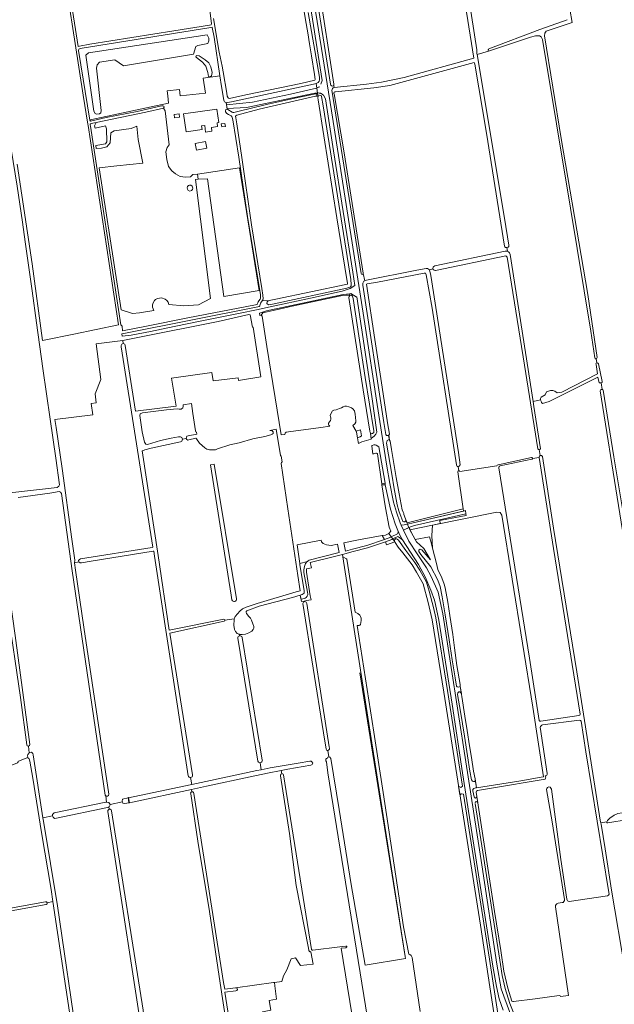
# Model space of a CAD drawing. Header units: metres. Extents: x 209813 to 223847, y 571801 to 587119.
# Tile 154 of 256: x 216379 to 216838, y 574822 to 575581. Entities that reach past the tile are written whole.
import ezdxf

# ---------------------------------------------------------------- set-up
doc = ezdxf.new("R2010")
doc.units = ezdxf.units.M
for name, color, linetype, lineweight in [('B-RO-GR-BEPLANTING_CULTUUR_BOSPLANTSOEN-GV', 8, 'Continuous', 0), ('B-RO-GR-BOUWLAND-GV', 8, 'Continuous', 0), ('B-RO-GR-GRAS-GV', 8, 'Continuous', 0), ('B-RO-GR-GROENVOORZIENING-GV', 8, 'Continuous', 0), ('B-RO-KW-KUNSTWERK_STUW-GV', 8, 'Continuous', 0), ('B-RO-OG-WEG-GV', 8, 'Continuous', 0), ('B-RO-VH-VERHARDING_HALFVERHARDING-GV', 8, 'Continuous', 0), ('B-RO-VH-VERHARDING_OPEN-GV', 8, 'Continuous', 0), ('B-RO-VH-VERHARDING_PUIN-GV', 8, 'Continuous', 0), ('B-RO-VH-VERHARDING_TEGEL-GV', 8, 'Continuous', 0)]:
    doc.layers.add(name, color=color, linetype=linetype, lineweight=lineweight)

msp = doc.modelspace()

# ---------------------------------------------------------------- linework, layer by layer
at = {"layer": 'B-RO-GR-BEPLANTING_CULTUUR_BOSPLANTSOEN-GV', "flags": 128}
msp.add_lwpolyline([(216517.737, 575552.956), (216515.951, 575553.096), (216515.438, 575552.792), (216515.228, 575552.209), (216515.668, 575551.611), (216520.324, 575547.886), (216522.704, 575544.782), (216524.463, 575540.021), (216524.774, 575537.021), (216526.223, 575536.71), (216527.257, 575537.331), (216527.775, 575540.125), (216526.636, 575544.471), (216525.084, 575547.472), (216522.394, 575549.852)], close=True, dxfattribs=at)
at = {"layer": 'B-RO-GR-BOUWLAND-GV', "flags": 128}
for points in [[(216621.703, 575528.464), (216646.526, 575531.118), (216658.131, 575532.62), (216675.606, 575536.27), (216729.447, 575551.059), (216698.945, 575741.361)], [(216638.818, 575716.636), (216592.633, 575708.864), (216598.644, 575676.085), (216609.808, 575606.362), (216621.447, 575531.053), (216621.447, 575530.094), (216621.703, 575528.464)]]:
    msp.add_lwpolyline(points, dxfattribs=at)
msp.add_lwpolyline([(216697.581, 575173.52), (216700.47, 575161.756), (216701.577, 575157.182), (216704.746, 575150.724), (216706.356, 575145.926), (216707.155, 575142.994), (216709.246, 575132.091), (216710.883, 575121.754), (216713.027, 575107.098), (216714.313, 575096.909), (216716.318, 575083.253), (216718.711, 575068.665), (216718.752, 575067.147), (216720.193, 575059.312), (216722.506, 575044.122), (216724.08, 575033.167), (216726.092, 575021.364), (216727.639, 575012.394), (216729.178, 575001.739), (216730.326, 574995.905), (216731.352, 574989.118), (216765.419, 574994.514), (216781.208, 574997.282), (216783.07, 574997.578), (216774.87, 575051.085), (216751.022, 575199.17), (216749.594, 575201.169), (216747.107, 575201.463), (216697.482, 575191.376), (216696.899, 575183.284)], close=True, dxfattribs=at)
at = {"layer": 'B-RO-GR-GRAS-GV', "flags": 128}
for points in [[(216701.927, 575741.969), (216716.521, 575655.351), (216731.602, 575557.588), (216731.697, 575554.743), (216731.843, 575553.872)], [(216377.428, 575469.425), (216388.962, 575392.717), (216397.048, 575333.662), (216398.205, 575333.809), (216421.027, 575338.387), (216455.557, 575345.552), (216432.195, 575499.086), (216431.92, 575500.315), (216428.338, 575522.535), (216422.012, 575562.228), (216416.159, 575600.664), (216416.205, 575601.578), (216416.767, 575601.859)], [(216417.913, 575601.066), (216424.352, 575560.125), (216425.398, 575560.312), (216433.556, 575561.719), (216498.276, 575572.146), (216525.519, 575576.465), (216527.018, 575576.86), (216527.075, 575577.732), (216525.841, 575587.846)], [(216528.791, 575581.597), (216533.115, 575555.576), (216535.34, 575544.999), (216536.173, 575540.554), (216538.911, 575524.123), (216539.269, 575521.861), (216540.062, 575520.392), (216540.816, 575520.035), (216542.126, 575520.154), (216554.945, 575523.091), (216596.101, 575531.544), (216606.698, 575534.045), (216607.055, 575534.6), (216606.46, 575538.529), (216604.118, 575552.857), (216602.65, 575562.064), (216601.3, 575570.676), (216599.594, 575580.638), (216597.609, 575593.06)], [(216803.237, 575588.922), (216804.985, 575578.476), (216785.101, 575571.729), (216784.069, 575570.301), (216783.791, 575568.277), (216796.663, 575489.121), (216817.104, 575369.069), (216824.421, 575320.519), (216824.224, 575319.926), (216823.682, 575319.618)], [(216740.982, 575558.243), (216780.23, 575573.04), (216801.315, 575580.694)], [(216436.505, 575510.116), (216430.4, 575553.37), (216432.47, 575555.233), (216523.739, 575569.099), (216525.041, 575566.589), (216525.218, 575564.329), (216524.441, 575562.351), (216516.636, 575560.762), (216515.078, 575560.168), (216513.414, 575554.149), (216459.328, 575545.152)], [(216822.699, 575319.676), (216822.447, 575320.126), (216819.419, 575340.888), (216803.718, 575435.618), (216782.138, 575565.411), (216781.13, 575567.544), (216779.833, 575568.364), (216776.87, 575568.337), (216773.007, 575567.332), (216740.539, 575556.345), (216731.843, 575553.872), (216752.918, 575427.937), (216756.168, 575407.079), (216756.277, 575406.013), (216755.781, 575405.351), (216754.878, 575405.146)], [(216436.505, 575510.116), (216437.437, 575508.357), (216438.679, 575507.839), (216440.906, 575508.129), (216441.825, 575508.931), (216442.126, 575510.787), (216438.679, 575543.436), (216438.989, 575545.92), (216440.852, 575548.093), (216452.581, 575549.865), (216459.328, 575545.152)], [(216752.947, 575406.151), (216739.053, 575493.204), (216730.195, 575546.33), (216729.497, 575547.599), (216664.495, 575529.966), (216652.375, 575528.087), (216622.774, 575525.186)], [(216534.954, 575529.352), (216533.669, 575537.522)], [(216536.664, 575518.701), (216534.954, 575529.352)], [(216621.577, 575523.605), (216629.358, 575478.044), (216644.101, 575385.406)], [(216433.455, 575503.429), (216433.919, 575502.637), (216446.13, 575505.235), (216469.921, 575509.887), (216488.666, 575514.278), (216489.567, 575514.335), (216490.396, 575514.029), (216490.583, 575513.28), (216490.307, 575512.648)], [(216438.215, 575501.427), (216434.503, 575500.649), (216434.025, 575500.489), (216433.784, 575500.159), (216433.77, 575499.789), (216433.995, 575498.734), (216457.282, 575345.692), (216458.288, 575344.537), (216458.635, 575341.118), (216477.206, 575344.646), (216508.852, 575351.042), (216561.101, 575361.139), (216562.253, 575361.393), (216562.407, 575361.565), (216562.801, 575362.704), (216563.169, 575363.381), (216564.397, 575365.049), (216564.769, 575365.45), (216564.929, 575366.289), (216564.941, 575367.462), (216564.826, 575368.739), (216554.865, 575429.041), (216548.287, 575474.731), (216543.728, 575503.637), (216543.174, 575505.437), (216542.859, 575506.162), (216542.424, 575506.54), (216540.393, 575507.574), (216538.999, 575508.543), (216538.004, 575509.771), (216537.93, 575510.488), (216538.166, 575511.435), (216538.9, 575511.728), (216539.259, 575511.647), (216538.395, 575516.841)], [(216510.977, 575459.742), (216507.101, 575459.272), (216503.058, 575459.986), (216499.357, 575461.836), (216496.714, 575464.303), (216493.983, 575467.688), (216492.749, 575473.114), (216492.092, 575479.024), (216492.992, 575482.279), (216494.585, 575484.426), (216491.4, 575510.534), (216490.307, 575512.648), (216476.616, 575509.471), (216438.215, 575501.427), (216436.972, 575498.814), (216437.587, 575497.057), (216445.49, 575498.833), (216446.193, 575496.619), (216446.517, 575486.735), (216445.382, 575485.115), (216438.026, 575483.705), (216438.387, 575481.365), (216442.523, 575481.637), (216446.42, 575482.881), (216449.073, 575485.949), (216449.737, 575493.66), (216452.141, 575494.987), (216465.159, 575496.894), (216469.637, 575498.552), (216470.714, 575488.301), (216474.224, 575470.153), (216454.214, 575468.039)], [(216368.215, 575213.969), (216368.672, 575215.135), (216369.731, 575215.718), (216374.017, 575216.405), (216408.299, 575220.477), (216409.569, 575221.35), (216409.966, 575222.461), (216407.249, 575242.917), (216402.909, 575273.079), (216397.089, 575312.132), (216392.22, 575347.163), (216388.939, 575371.769), (216383.595, 575409.605), (216381.531, 575424.633), (216377.404, 575452.361), (216372.853, 575481.042), (216370.736, 575492.737), (216369.979, 575498.618), (216370.137, 575499.451), (216370.653, 575499.967), (216371.316, 575500.06)], [(216516.879, 575457.895), (216514.906, 575457.695), (216526.423, 575365.968), (216517.065, 575361.077), (216505.871, 575360.248), (216494.245, 575361.387), (216493.742, 575363.114), (216492.735, 575364.444), (216491.404, 575365.488), (216488.742, 575366.351), (216487.052, 575366.207), (216485.577, 575365.919), (216484.139, 575365.2), (216483.276, 575364.373), (216481.981, 575362.107), (216481.693, 575360.74), (216481.765, 575359.229), (216482.109, 575358.021), (216482.628, 575356.748), (216471.71, 575354.775), (216466.237, 575354.444), (216457.547, 575357.1), (216440.668, 575466.567), (216454.214, 575468.039)], [(216510.977, 575459.742), (216512.857, 575461.504), (216516.284, 575461.816)], [(216508.527, 575451.256), (216508.681, 575452.258), (216509.375, 575452.875), (216510.3, 575453.261), (216511.38, 575453.183), (216512.382, 575452.335), (216512.691, 575451.024)], [(216508.527, 575451.256), (216508.681, 575450.099)], [(216511.765, 575449.019), (216510.454, 575448.711), (216509.298, 575449.174), (216508.681, 575450.099)], [(216511.765, 575449.019), (216512.536, 575449.791), (216512.691, 575451.024)], [(216699.321, 575390.992), (216753.553, 575402.493)], [(216755.256, 575402.328), (216754.878, 575405.146)], [(216778.671, 575250.188), (216768.487, 575314.462), (216755.06, 575397.895), (216753.924, 575398.71), (216699.669, 575387.625)], [(216757.303, 575399.797), (216774.954, 575286.503), (216780.788, 575287.942), (216780.779, 575288.929), (216781.308, 575289.829), (216784.258, 575291.796), (216785.343, 575294.014), (216788.276, 575294.947), (216790.145, 575295.125), (216791.685, 575294.449), (216793.479, 575293.339), (216797.216, 575293.709), (216824.74, 575307.798), (216823.572, 575315.064), (216823.426, 575315.562), (216823.664, 575316.012), (216824.231, 575316.258), (216823.682, 575319.618), (216823.148, 575319.544), (216822.699, 575319.676)], [(216644.116, 575385.083), (216645.227, 575379.543), (216646.646, 575380.016), (216685.366, 575387.752), (216692.5, 575388.948), (216693.741, 575388.948), (216695.232, 575388.067), (216697.869, 575388.725)], [(216717.264, 575236.626), (216716.585, 575236.513), (216715.965, 575237.755), (216697.253, 575358.6), (216692.715, 575384.041), (216692.183, 575385.342), (216691.994, 575385.569), (216691.126, 575385.554), (216655.133, 575378.496), (216647.254, 575377.109), (216646.713, 575376.883), (216653.038, 575334.347), (216658.688, 575297.755), (216662.774, 575270.128), (216664.251, 575261.33), (216663.766, 575260.629), (216664.39, 575256.72), (216664.738, 575256.102), (216665.793, 575249.716), (216669.58, 575228.108), (216671.705, 575215.505), (216674.145, 575203.26), (216674.777, 575201.43), (216675.411, 575200.293), (216675.411, 575199.492), (216676.594, 575196.121), (216677.838, 575193.198), (216721.183, 575204.006), (216717.02, 575232.37)], [(216695.232, 575388.067), (216696.139, 575383.757), (216717.533, 575247.385), (216718.856, 575237.768), (216718.088, 575236.764), (216717.264, 575236.626), (216717.676, 575233.308)], [(216459.125, 575331.197), (216460.362, 575330.806), (216460.646, 575329.818), (216468.719, 575279.141), (216500.043, 575283.016), (216496.233, 575304.527), (216527.425, 575309.032), (216528.538, 575302.622), (216547.607, 575304.95), (216547.985, 575302.86), (216565.111, 575305.501), (216559.321, 575343.854), (216558.718, 575343.793), (216556.852, 575353.301), (216555.986, 575353.575), (216532.308, 575348.18), (216471.666, 575336.115), (216458.762, 575333.665)], [(216424.882, 575162.983), (216424.74, 575164.218), (216425.378, 575164.857), (216426.314, 575165.282), (216481.342, 575174.181), (216481.868, 575174.385), (216457.583, 575328.82), (216457.547, 575329.776), (216457.976, 575330.634), (216458.52, 575331.035), (216459.125, 575331.197), (216458.762, 575333.665), (216438.255, 575331.106), (216441.984, 575303.43), (216437.552, 575292.45), (216438.346, 575285.637), (216434.443, 575285.108), (216435.766, 575276.244), (216406.525, 575272.747), (216407.537, 575266.627), (216412.22, 575234.877), (216419.523, 575180.585), (216421.825, 575164.471), (216421.634, 575162.447)], [(216824.231, 575316.258), (216824.946, 575316.219), (216825.274, 575315.618), (216828.166, 575302.074), (216828.103, 575301.246), (216827.38, 575300.881), (216828.126, 575295.934), (216828.802, 575295.806), (216828.977, 575295.401), (216837.207, 575243.867), (216844.657, 575199.373), (216852.11, 575155.45), (216858.121, 575117.235), (216868.381, 575054.542), (216877.102, 574998.315), (216880.069, 574982.014), (216880.515, 574978.551), (216882.169, 574978.157), (216883.214, 574975.892), (216883.571, 574973.153), (216883.134, 574971.09)], [(216827.38, 575300.881), (216826.029, 575300.909), (216824.748, 575305.268), (216787.407, 575286.494), (216782.261, 575285.066), (216781.52, 575285.807), (216781.149, 575286.76), (216780.788, 575287.942)], [(216832.311, 574963.805), (216834.179, 574965.575), (216837.486, 574967.957), (216840.291, 574969.332), (216843.572, 574969.65), (216846.853, 574967.824), (216849.578, 574968.089), (216878.379, 574972.684), (216878.848, 574973.513), (216875.044, 574998.113), (216866.134, 575053.288), (216862.5, 575074.866), (216860.402, 575084.752), (216840.906, 575206.393), (216826.645, 575294.872), (216827.2, 575295.785), (216828.126, 575295.934)], [(216774.954, 575286.503), (216775.558, 575282.623), (216780.742, 575250.051), (216780.398, 575249.76), (216779.708, 575249.625)], [(216544.761, 575119.295), (216544.89, 575119.732), (216545.473, 575121.058), (216548.888, 575125.136), (216551.131, 575126.856), (216553.828, 575128.181), (216562.324, 575131.068), (216592.364, 575140.006), (216595.479, 575140.842), (216593.716, 575152.676), (216585.904, 575203.95), (216580.77, 575238.889), (216581.01, 575239.701), (216581.638, 575240.206), (216580.918, 575244.372), (216580.368, 575244.987), (216576.993, 575265.219), (216572.224, 575264.249), (216573.152, 575264.381), (216573.956, 575263.979), (216574.639, 575263.133), (216574.592, 575262.031), (216574.038, 575261.421), (216572.855, 575260.919), (216568.345, 575259.654), (216559.025, 575257.738)], [(216504.78, 575257.661), (216504.433, 575256.156), (216503.251, 575255.481), (216480.718, 575250.661), (216475.886, 575249.361), (216474.147, 575248.717), (216473.848, 575248.491), (216485.98, 575167.935), (216494.595, 575110.463), (216536.671, 575118.812)], [(216559.025, 575257.738), (216548.483, 575254.803), (216541.337, 575253.251), (216531.877, 575250.049), (216530.24, 575249.436), (216528.682, 575249.301), (216525.701, 575249.301), (216523.638, 575249.824), (216521.995, 575250.875), (216517.859, 575254.569), (216515.646, 575257.848), (216515.241, 575258.228), (216515.071, 575258.25), (216509.623, 575256.95), (216508.896, 575256.935), (216508.12, 575257.282), (216507.667, 575258.125)], [(216780.441, 575244.914), (216779.708, 575249.625)], [(216748.081, 575237.858), (216773.699, 575243.335)], [(216774.012, 575242.085), (216749.538, 575237.106)], [(216774.516, 575242.815), (216779.73, 575243.506), (216779.697, 575243.714)], [(216790.61, 575173.392), (216779.73, 575243.506)], [(216780.441, 575244.914), (216781.483, 575244.971), (216782.282, 575244.112), (216790.749, 575189.116), (216808.57, 575078.331), (216826.898, 574962.644), (216827.081, 574961.976), (216831.886, 574962.794), (216832.311, 574963.805)], [(216542.942, 575133.74), (216542.213, 575137.473), (216526.507, 575237.811), (216529.208, 575238.411), (216546.411, 575134.514)], [(216718.526, 575232.605), (216746.954, 575237.047)], [(216748.616, 575235.427), (216772.232, 575088.913), (216779.62, 575040.937)], [(216411.498, 575215.796), (216410.9, 575216.723), (216409.842, 575217.199), (216402.592, 575215.982), (216378.25, 575212.543)], [(216445.245, 574983.281), (216419.726, 575156.211), (216411.498, 575215.796)], [(216362.19, 575201.297), (216375.905, 575106.275), (216387.122, 575022.365)], [(216747.475, 574797.428), (216741.733, 574835.74), (216734.376, 574883.162), (216724.116, 574948.421), (216706.246, 575062.693), (216697.136, 575118.503), (216694.222, 575131.679), (216690.287, 575146.055), (216685.121, 575155.169), (216681.779, 575160.741), (216674.645, 575170.11), (216671.054, 575174.512), (216668.757, 575178.057), (216668.534, 575178.456), (216662.08, 575176.145), (216661.188, 575178.422), (216647.475, 575173.901), (216636.388, 575170.958), (216628.163, 575168.867)], [(216811.266, 575045.766), (216790.61, 575173.392)], [(216509.234, 574998.373), (216483.293, 575167.53), (216482.704, 575171.331), (216482.15, 575171.375), (216434.571, 575163.614), (216427.057, 575162.27), (216425.963, 575162.229), (216424.882, 575162.983), (216421.634, 575162.447), (216422.44, 575156.585)], [(216676.533, 574859.178), (216628.47, 575166.983), (216628.163, 575168.867), (216622.93, 575167.536), (216603.269, 575162.458), (216604.172, 575158.564), (216600.354, 575157.637), (216600.279, 575156.665), (216600.373, 575155.087), (216603.188, 575137.008), (216603.954, 575133.727), (216600.269, 575133.405), (216598.571, 575132.873), (216598.644, 575132.407)], [(216628.47, 575166.983), (216631.294, 575165.362), (216631.374, 575165.067), (216637.775, 575124.246), (216639.964, 575123.209), (216641.353, 575122.098), (216642.107, 575121.066), (216642.543, 575119.598), (216642.583, 575117.931), (216642.067, 575114.875), (216641.551, 575114.399), (216641.035, 575114.16), (216640.281, 575114.16), (216639.389, 575113.959), (216652.27, 575031.822), (216659.579, 574985.479), (216675.167, 574882.067), (216679.226, 574860.924), (216680.127, 574860.517), (216680.921, 574859.882), (216681.715, 574858.374), (216688.065, 574816.623)], [(216422.44, 575156.585), (216428.693, 575112.896), (216447.947, 574984.031)], [(216598.571, 575132.873), (216596.62, 575132.439), (216595.4, 575137.328), (216589.589, 575135.664), (216563.865, 575128.864), (216554.455, 575125.399), (216553.957, 575124.901), (216553.851, 575124.308), (216554.21, 575123.214), (216556.07, 575120.917), (216557.113, 575119.83), (216558.031, 575118.052), (216559.125, 575115.214), (216559.73, 575113.195), (216559.73, 575112.019), (216559.251, 575110.868), (216558.154, 575109.799), (216555.888, 575108.379), (216553.447, 575107.397), (216550.812, 575107.096), (216548.709, 575107.2), (216548.415, 575107.319)], [(216616.87, 575017.849), (216616.11, 575017.75), (216615.48, 575018.696), (216613.412, 575031.493), (216597.632, 575130.961), (216597.946, 575132.058), (216599.016, 575132.593)], [(216599.016, 575132.593), (216600.254, 575132.007), (216600.565, 575131.028), (216617.892, 575020.615), (216618.023, 575019.551), (216617.999, 575018.731), (216617.413, 575017.92), (216616.87, 575017.849), (216617.623, 575012.818), (216618.458, 575012.557), (216619.076, 575011.688), (216625.598, 574972.343), (216634.696, 574914.442), (216645.512, 574852.304), (216676.772, 574857.623), (216676.533, 574859.178), (216641.486, 575077.642)], [(216384.765, 575022.118), (216380.065, 575058.698), (216370.062, 575126.937)], [(216536.867, 575117.312), (216494.964, 575108.032), (216512.545, 574998.904)], [(216537.481, 575118.127), (216544.761, 575119.295)], [(216548.664, 575106.124), (216548.415, 575107.319), (216547.032, 575107.882), (216545.595, 575109.405), (216545.021, 575111.045), (216544.513, 575114.235), (216544.538, 575118.54), (216544.761, 575119.295)], [(216562.942, 575009.445), (216547.386, 575104.337)], [(216550.783, 575104.889), (216566.349, 575010.382)], [(216780.897, 575040.281), (216810.205, 575044.605)], [(216810.765, 575041.082), (216782.257, 575037.65)], [(216833.553, 574907.128), (216833.081, 574909.887), (216815.534, 575016.761), (216812.048, 575040.45)], [(216780.426, 575035.704), (216785.915, 575000.06)], [(216386.11, 575021.146), (216386.802, 575015.927), (216387.282, 575016.333), (216388.595, 575016.448), (216389.459, 575015.583), (216389.753, 575014.507), (216397.288, 574965.871), (216404.694, 574967.345), (216404.605, 574968.596), (216405.879, 574969.817), (216445.64, 574977.852), (216446.277, 574977.908), (216445.667, 574982.743)], [(216385.711, 575012.38), (216385.582, 575012.56), (216385.463, 575013.669), (216385.746, 575014.624), (216386.322, 575015.521), (216386.802, 575015.927)], [(216404.993, 574901.359), (216403.564, 574910.823), (216396.243, 574954.626), (216389.457, 574996.346), (216387.276, 575009.606), (216386.572, 575011.414), (216386.02, 575011.947), (216385.711, 575012.38), (216378.435, 575009.62), (216378.288, 575008.994), (216377.678, 575008.368), (216366.955, 575003.875), (216333.067, 574990.382), (216329.045, 574988.985), (216328.797, 574989.012), (216329.446, 574984.756)], [(216564.723, 575008.379), (216565.564, 575003.002)], [(216565.564, 575003.002), (216572.328, 575004.372), (216584.718, 575006.573), (216594.067, 575008.056), (216603.006, 575009.6), (216603.873, 575009.577), (216604.603, 575009.099), (216605.332, 575008.091), (216604.661, 575006.868), (216603.784, 575006.454), (216585.882, 575003.339), (216580.966, 575002.368)], [(216651.371, 574786.24), (216636.128, 574881.437), (216623.383, 574959.116), (216616.764, 575000.588), (216615.729, 575008.978), (216615.312, 575009.742), (216615.158, 575010.323), (216615.158, 575011.086), (216615.755, 575011.5), (216616.527, 575011.849), (216616.789, 575012.54), (216617.489, 575012.773)], [(216511.081, 574996.961), (216511.963, 574991.624), (216522.741, 574993.87), (216562.056, 575002.292), (216565.564, 575003.002)], [(216581.381, 574999.848), (216580.966, 575002.368), (216570.285, 575000.259), (216556.946, 574997.533), (216523.244, 574990.329), (216511.706, 574987.83), (216512.031, 574985.876)], [(216575.691, 574839.064), (216581.49, 574839.79), (216582.58, 574844.17), (216585.19, 574848.84), (216588.53, 574857.26), (216591.97, 574858.14), (216595.73, 574852.12), (216605.428, 574853.07), (216603.765, 574862.599), (216603.355, 574862.642), (216603.098, 574862.731), (216602.862, 574862.866), (216602.654, 574863.041), (216602.482, 574863.251), (216602.351, 574863.488), (216602.265, 574863.746), (216601.937, 574865.55), (216592.507, 574913.898), (216587.261, 574953.754), (216580.432, 574998.27)], [(216582.705, 574998.972), (216604.299, 574864.537), (216604.356, 574864.385), (216604.438, 574864.245), (216604.543, 574864.122), (216604.667, 574864.018), (216604.808, 574863.937), (216604.959, 574863.881), (216605.119, 574863.852), (216605.281, 574863.85), (216626.032, 574866.55), (216630.743, 574867.052), (216631.15, 574867.038), (216631.397, 574866.762), (216631.397, 574866.427), (216631.077, 574866.035), (216630.699, 574865.817), (216627.167, 574865.409), (216635.352, 574814.892)], [(216784.353, 574998.284), (216784.434, 574997.482), (216784.713, 574997.412), (216784.596, 574996.516), (216784.204, 574995.81), (216741.465, 574988.576), (216732.235, 574987.005), (216731.474, 574986.534), (216731.211, 574986.024), (216731.145, 574985.613), (216745.294, 574893.716), (216750.104, 574863.786), (216752.47, 574847.783), (216755.457, 574834.815), (216758.732, 574824.673)], [(216446.277, 574977.908), (216446.647, 574977.941), (216448.088, 574977.81), (216449.013, 574976.1), (216458.546, 574978.113), (216458.366, 574978.654), (216458.571, 574980.289), (216462.874, 574981.312), (216462.843, 574981.498), (216463.204, 574981.56), (216463.231, 574981.395), (216466.738, 574982.201), (216511.963, 574991.624)], [(216330.819, 574983.761), (216337.869, 574941.473), (216345.133, 574891.433), (216399.371, 574901.321)], [(216511.706, 574987.83), (216466.333, 574978.001), (216463.888, 574977.522), (216463.914, 574977.367), (216463.528, 574977.452), (216461.888, 574977.13), (216460.424, 574976.971), (216458.829, 574977.265), (216458.546, 574978.113)], [(216492.382, 574770.773), (216538.661, 574773.371), (216543.67, 574773.745), (216543.536, 574774.739), (216533.765, 574838.568), (216525.762, 574893.841), (216516.743, 574947.957), (216511.151, 574984.31)], [(216513.499, 574984.767), (216536.556, 574838.995), (216537.334, 574834.055), (216545.665, 574835.054)], [(216799.171, 574903.012), (216789.776, 574962.91), (216785.405, 574987.634)], [(216789.058, 574987.945), (216796.365, 574933.864), (216800.985, 574903.224)], [(216449.013, 574976.1), (216449.156, 574975.836), (216448.357, 574974.369), (216448.109, 574974.28), (216448.431, 574972.495)], [(216448.109, 574974.28), (216447.073, 574973.91), (216407.62, 574965.67), (216406.218, 574965.495), (216405.146, 574966.299), (216404.694, 574967.345)], [(216431.978, 574785.322), (216474.349, 574774.214), (216476.598, 574774.479), (216477.259, 574775.669), (216447.386, 574970.751)], [(216450.148, 574971.373), (216474.406, 574817.769), (216479.775, 574774.59)], [(216904.59, 574812.27), (216896.506, 574860.468), (216892.347, 574887.604), (216890.27, 574898.531), (216881.856, 574953.697), (216879.644, 574969.816), (216832.7, 574961.966), (216831.759, 574961.97), (216831.886, 574962.794)], [(216397.288, 574965.871), (216397.684, 574963.314), (216408.448, 574898.212), (216424.289, 574790.696), (216424.411, 574789.341), (216423.663, 574788.406), (216422.59, 574788.514)], [(216827.081, 574961.976), (216827.33, 574961.071), (216830.438, 574941.958), (216835.284, 574910.216), (216845.849, 574848.018), (216845.952, 574847.252), (216845.952, 574846.797), (216845.788, 574846.138), (216854.14, 574792.096)], [(216421.92, 574786.323), (216422.59, 574788.514), (216422.397, 574788.533), (216421.829, 574789.363), (216421.666, 574790.574), (216415.025, 574834.915), (216404.993, 574901.359), (216400.535, 574900.499)], [(216794.199, 574900.109), (216797.268, 574900.57)], [(216802.723, 574901.517), (216832.291, 574905.906)], [(216399.791, 574899.163), (216345.604, 574889.468), (216359.69, 574796.293), (216415.799, 574787.816), (216416.676, 574786.557), (216421.776, 574785.854)], [(216796.071, 574828.307), (216802.353, 574829.141), (216794.969, 574878.042), (216792.136, 574897.452)], [(216759.945, 574824.416), (216776.661, 574826.471), (216795.19, 574829.091)]]:
    msp.add_lwpolyline(points, dxfattribs=at)
for points in [[(216527.775, 575574.771), (216527.602, 575574.839), (216526.728, 575574.681), (216426.024, 575558.424), (216424.937, 575557.912), (216424.665, 575556.884), (216433.455, 575503.429), (216434.85, 575503.907), (216480.588, 575513.531), (216493.943, 575516.523), (216493.546, 575522.079), (216492.962, 575525.776), (216502.407, 575526.888), (216502.963, 575522.046), (216522.648, 575524.189), (216520.743, 575535.778), (216533.669, 575537.522), (216529.155, 575567.167)], [(216520.324, 575547.886), (216515.668, 575551.611), (216515.228, 575552.209), (216515.438, 575552.792), (216515.951, 575553.096), (216517.737, 575552.956), (216522.394, 575549.852), (216525.084, 575547.472), (216526.636, 575544.471), (216527.775, 575540.125), (216527.257, 575537.331), (216526.223, 575536.71), (216524.774, 575537.021), (216524.463, 575540.021), (216522.704, 575544.782)], [(216571.549, 575364.316), (216576.633, 575365.431), (216630.693, 575376.699), (216631.895, 575377.063), (216631.909, 575377.269), (216631.889, 575377.855), (216631.571, 575380.47), (216623.744, 575428.195), (216613.798, 575491.208), (216609.329, 575519.012), (216609.241, 575520.475), (216609.344, 575521.556), (216607.963, 575521.792), (216607.412, 575521.674), (216563.965, 575511.83), (216546.596, 575507.167), (216545.836, 575506.741), (216545.642, 575506.354), (216545.989, 575505.108), (216546.815, 575500.558), (216550.563, 575474.614), (216557.982, 575422.639), (216565.894, 575373.531), (216566.84, 575368.45), (216567.099, 575365.75), (216566.613, 575364.796), (216566.167, 575364.111)], [(216502.621, 575505.666), (216498.676, 575505.086), (216498.314, 575507.55), (216502.259, 575508.13)], [(216505.691, 575508.186), (216531.366, 575511.762), (216532.789, 575501.548), (216531.479, 575501.365), (216531.902, 575498.323), (216527.095, 575497.653), (216527.492, 575494.804), (216522.668, 575494.132), (216521.966, 575499.171), (216519.511, 575498.829), (216519.888, 575496.123), (216507.61, 575494.412)], [(216534.658, 575500.376), (216537.547, 575500.825), (216537.905, 575498.519), (216535.016, 575498.07)], [(216514.548, 575485.287), (216522.497, 575486.801), (216523.475, 575481.664), (216515.526, 575480.15)], [(216516.879, 575457.895), (216524.026, 575458.239), (216536.638, 575367.545), (216563.841, 575372.172), (216548.869, 575466.681), (216516.284, 575461.816)], [(216639.66, 575258.682), (216640.093, 575255.65), (216640.402, 575254.217), (216642.951, 575255.407), (216650.175, 575257.671), (216649.593, 575262.278), (216649.352, 575262.802), (216649.181, 575263.66), (216644.022, 575295.564), (216633.131, 575366.604), (216633.278, 575367.527), (216633.698, 575368.133), (216632.839, 575368.611), (216630.947, 575368.629), (216628.026, 575368.243), (216617.01, 575365.831), (216589.257, 575359.922), (216574.792, 575356.802), (216567.784, 575355.258), (216566.723, 575354.808), (216565.47, 575352.996), (216566.18, 575352.286), (216569.722, 575328.905), (216580.914, 575260.988), (216583.755, 575261.084), (216583.993, 575262.273), (216584.684, 575262.902), (216586.539, 575263.276), (216611.508, 575266.532), (216618.257, 575267.663), (216617.72, 575268.295), (216617.356, 575268.956), (216617.422, 575269.816), (216618.083, 575270.94), (216618.976, 575272.032), (216619.175, 575273.057), (216619.109, 575274.049), (216618.778, 575274.909), (216618.679, 575275.835), (216618.877, 575276.662), (216620.498, 575279.407), (216621.358, 575279.936), (216623.342, 575280.234), (216625.822, 575281.094), (216627.41, 575281.788), (216628.634, 575282.516), (216629.824, 575283.012), (216631.081, 575283.045), (216633.099, 575282.582), (216634.984, 575281.788), (216636.207, 575280.862), (216637.266, 575279.506), (216637.96, 575276.827), (216638.489, 575271.8), (216638.456, 575270.643), (216637.63, 575269.452), (216636.063, 575268.057), (216638.553, 575263.836), (216641.962, 575264.822), (216642.822, 575260.126), (216641.697, 575259.266)], [(216511.868, 575284.961), (216505.254, 575284.062), (216505.413, 575282.633), (216505.201, 575281.68), (216503.773, 575280.794), (216502.186, 575280.635), (216500.678, 575281.032), (216492.502, 575280.159), (216473.928, 575277.857), (216472.341, 575277.222), (216471.944, 575275.793), (216473.849, 575263.252), (216475.595, 575255.156), (216476.468, 575253.806), (216477.897, 575253.489), (216487.95, 575256.545), (216496.099, 575258.291), (216501.656, 575259.35), (216503.349, 575259.455), (216504.248, 575258.979), (216504.78, 575257.661), (216507.667, 575258.125), (216507.794, 575259.138), (216508.111, 575259.773), (216509.328, 575260.249), (216515.846, 575261.533), (216515.679, 575263.054), (216515.096, 575263.318), (216514.726, 575264.059), (216512.821, 575277.447)], [(216660.46, 575180.236), (216658.667, 575183.269), (216640.572, 575180.108), (216629.187, 575177.779), (216630.376, 575171.441), (216635.897, 575172.845), (216646.915, 575175.77)], [(216593.18, 575176.248), (216595.193, 575161.903), (216601.027, 575163.31), (216601.683, 575163.814), (216602.547, 575164.286), (216625.481, 575170.197), (216624.342, 575176.787), (216619.349, 575175.556), (216615.762, 575176.094), (216613.227, 575177.271), (216611.841, 575178.551), (216611.663, 575179.668)], [(216576.003, 574836.419), (216575.691, 574839.064), (216574.86, 574838.96), (216545.665, 574835.054), (216546.656, 574834.907), (216547.133, 574833.763), (216546.642, 574832.864), (216545.84, 574832.543), (216537.529, 574831.533), (216543.386, 574794.163), (216546.77, 574773.643), (216548.023, 574773.518), (216560.483, 574774.299), (216575.261, 574775.895), (216579.42, 574776.196), (216574.856, 574808.849), (216570.858, 574808.134), (216570.617, 574809.271), (216567.807, 574808.644), (216566.533, 574816.52), (216572.881, 574817.644), (216571.668, 574825.253), (216577.25, 574826.143)]]:
    msp.add_lwpolyline(points, close=True, dxfattribs=at)
at = {"layer": 'B-RO-GR-GRAS-GV'}
for points in [[(216740.539, 575556.345, -0.3403025), (216740.982, 575558.243)], [(216622.774, 575525.186, 0.5602935), (216621.559, 575523.63)], [(216538.395, 575516.841, -0.2970596), (216536.664, 575518.701)], [(216754.878, 575405.146, -0.3659617), (216752.947, 575406.151)], [(216644.101, 575385.406, -0.1015366), (216644.116, 575385.083)], [(216779.708, 575249.625, -0.4380766), (216778.671, 575250.188)], [(216779.697, 575243.714, -0.2893435), (216780.441, 575244.914)], [(216746.954, 575237.047, -0.2883384), (216748.081, 575237.858)], [(216749.538, 575237.106, 0.3968962), (216748.616, 575235.427)], [(216810.205, 575044.605, 0.3898423), (216811.266, 575045.766)], [(216779.62, 575040.937, 0.3018959), (216780.897, 575040.281)], [(216782.257, 575037.65, 0.2079113), (216780.426, 575035.704)], [(216812.048, 575040.45, 0.3367722), (216810.765, 575041.082)], [(216785.915, 575000.06, -0.4439591), (216784.353, 574998.284)], [(216785.405, 574987.634, -1.0466661), (216789.058, 574987.945)], [(216832.291, 574905.906, 0.2012625), (216833.553, 574907.128)], [(216792.136, 574897.452, -0.3949), (216794.199, 574900.109)], [(216797.268, 574900.57, 0.4423665), (216799.171, 574903.012)], [(216800.985, 574903.224, 0.4020444), (216802.723, 574901.517)], [(216758.732, 574824.673, 0.3622458), (216759.945, 574824.416)], [(216795.19, 574829.091, -0.4127893), (216796.071, 574828.307)]]:
    msp.add_lwpolyline(points, format="xyb", dxfattribs=at)
for centre, radius, start, end in [((216754.106, 575399.304), 3.235, 8.758559, 97.402825), ((216699.46, 575389.304), 1.693, 94.71047, 275.019742), ((216773.879, 575242.716), 0.645, 281.933525, 104.095814), ((216717.729, 575232.507), 0.803, 7.031799, 171.887339), ((216544.639, 575134.294), 1.786, 198.082498, 6.692989), ((216536.725, 575118.058), 0.759, 280.759848, 92.636658), ((216549.109, 575104.453), 1.73, 14.611894, 183.346494), ((216385.935, 575022.32), 1.187, 189.818674, 0.963411), ((216564.579, 575010.159), 1.785, 203.556642, 6.692989), ((216510.891, 574998.627), 1.677, 188.716249, 6.692989), ((216581.554, 574998.671), 1.19, 14.670488, 200.535228), ((216446.538, 574983.861), 1.418, 204.154628, 6.692989), ((216512.293, 574984.697), 1.208, 3.315881, 200.535228), ((216448.755, 574971.117), 1.416, 10.430262, 194.80565), ((216399.465, 574900.22), 1.106, 287.131395, 104.095814)]:
    msp.add_arc(centre, radius, start, end, dxfattribs=at)
at = {"layer": 'B-RO-GR-GROENVOORZIENING-GV', "flags": 128}
for points in [[(216678.296, 575192.122), (216682.49, 575193.12), (216721.46, 575202.118), (216721.183, 575204.006), (216677.838, 575193.198)], [(216697.581, 575173.52), (216696.899, 575183.284), (216697.482, 575191.376), (216680.116, 575187.847), (216681.177, 575185.352), (216684.046, 575180.417), (216695.187, 575182.32), (216696.472, 575178.036)], [(216601.027, 575163.31), (216595.193, 575161.903), (216595.303, 575161.122), (216598.502, 575140.781), (216598.502, 575138.945), (216596.991, 575137.84), (216595.4, 575137.328), (216596.197, 575134.342), (216598.801, 575134.921), (216599.376, 575135.148), (216600.129, 575135.632), (216600.886, 575136.743), (216601.293, 575137.573), (216601.386, 575138.315), (216601.191, 575139.738), (216598.434, 575154.853), (216598.325, 575156.682), (216598.47, 575158.574), (216599.026, 575160.301), (216599.713, 575161.766), (216600.753, 575163.099)]]:
    msp.add_lwpolyline(points, close=True, dxfattribs=at)
msp.add_lwpolyline([(216697.482, 575191.376), (216703.278, 575192.554), (216703.099, 575194.912), (216719.345, 575198.027), (216723.414, 575198.713), (216723.192, 575200.104), (216683.6, 575191.04), (216680.46, 575190.09), (216679.386, 575189.561), (216680.116, 575187.847)], dxfattribs=at)
at = {"layer": 'B-RO-KW-KUNSTWERK_STUW-GV', "flags": 128}
msp.add_lwpolyline([(216463.528, 574977.452), (216463.914, 574977.367), (216463.204, 574981.56), (216462.843, 574981.498)], close=True, dxfattribs=at)
at = {"layer": 'B-RO-OG-WEG-GV', "flags": 128}
for points in [[(216621.703, 575528.464), (216621.447, 575530.094), (216620.512, 575529.498), (216619.645, 575529.715), (216619.132, 575530.285), (216618.931, 575531.055), (216601.628, 575639.921), (216592.643, 575694.772), (216591.568, 575701.422)], [(216603, 575614.79), (216619.64, 575510.59), (216645.45, 575346.36), (216654.78, 575284.37), (216662.24, 575236.8), (216664.6, 575223.35), (216667.53, 575208.94), (216669.66, 575201.33), (216672.51, 575193.16), (216673.343, 575191.39), (216675.64, 575191.49), (216678.287, 575192.12), (216677.031, 575195.094)], [(216611.392, 575531.082), (216612.44, 575533.895), (216601.18, 575605.8)], [(216601.762, 575586.159), (216610.382, 575536.402), (216610.42, 575534.454), (216610.099, 575533.235), (216609.382, 575532.291), (216608.297, 575531.774), (216607.744, 575531.636)], [(216608.314, 575528.043), (216607.744, 575531.636), (216605.803, 575531.15), (216542.641, 575517.425), (216539.526, 575516.843)], [(216538.395, 575516.841), (216538.675, 575515.16), (216558.706, 575517.247), (216588.066, 575523.215), (216608.2, 575528.008)], [(216608.921, 575524.218), (216606.87, 575524.11), (216554.13, 575513.03), (216539.145, 575512.333), (216539.259, 575511.647), (216539.645, 575511.56), (216543.016, 575509.411), (216543.607, 575509.156), (216544.354, 575509.156), (216547.598, 575509.951), (216569.562, 575515.36), (216578.793, 575517.395), (216593.621, 575520.732), (216607.524, 575523.667), (216608.085, 575523.49), (216608.404, 575522.931), (216608.404, 575522.315), (216607.963, 575521.792), (216609.344, 575521.556)], [(216608.421, 575528.089), (216609.866, 575528.821)], [(216642.509, 575385.187), (216619.994, 575526.331)], [(216674.718, 575194.085), (216673.157, 575198.327), (216672.514, 575199.654), (216671.53, 575202.391), (216670.319, 575207.106), (216667.596, 575220.87), (216666.345, 575229.021), (216662.156, 575254.522), (216662.185, 575255.593), (216662.424, 575256.552), (216664.014, 575257.389), (216664.39, 575256.72), (216663.687, 575260.515), (216662.781, 575260.309), (216662.075, 575260.517), (216661.494, 575261.099), (216659.981, 575270.322), (216643.898, 575376.151), (216643.748, 575377.798), (216644.499, 575379.3), (216645.227, 575379.543), (216644.116, 575385.083)], [(216633.698, 575368.133), (216633.873, 575368.386), (216635.094, 575368.386), (216635.887, 575367.715), (216636.256, 575365.898), (216645.619, 575305.014), (216652.25, 575264.116), (216652.285, 575262.784), (216651.367, 575261.866), (216650.541, 575261.606), (216649.871, 575261.941), (216649.638, 575262.223), (216650.131, 575258.043), (216650.586, 575258.25), (216652.481, 575259.816), (216653.841, 575261.423), (216654.64, 575262.99), (216650.76, 575290.52), (216639.046, 575367.32), (216638.761, 575367.282), (216634.533, 575369.73), (216633.481, 575369.598)], [(216729.479, 574981.988), (216728.6, 574986.802), (216728.653, 574987.86), (216729.236, 574988.573), (216730.61, 574989), (216731.352, 574989.118), (216730.379, 574995.305), (216730.432, 574994.704), (216730.052, 574994.002), (216729.169, 574993.78), (216728.182, 574994.192), (216727.41, 574995.089), (216726.191, 575001.774), (216724.412, 575013.696), (216722.05, 575028.885), (216718.966, 575047.909), (216716.665, 575060.912), (216716.941, 575062.282), (216717.689, 575062.836), (216718.424, 575062.84), (216719.159, 575062.493), (216719.714, 575061.679), (216718.752, 575067.147), (216717.637, 575066.641), (216716.401, 575066.768), (216715.848, 575067.282), (216714.848, 575073.668), (216712.742, 575087.574), (216710.36, 575103.113), (216707.294, 575122.153), (216704.953, 575136.258), (216703.412, 575143.976), (216701.501, 575149.039), (216696.094, 575159.157), (216688.503, 575168.696), (216686.973, 575171.041), (216686.984, 575172.193), (216687.998, 575172.898), (216689.235, 575172.387), (216695.905, 575164.556), (216690.824, 575173.248), (216685.205, 575178.423), (216681.177, 575185.352), (216679.386, 575189.561), (216675.179, 575187.489), (216679.16, 575179.03), (216685.67, 575169.33), (216692.76, 575158.4), (216696.51, 575151.76), (216701.72, 575139.68), (216705.47, 575123.07), (216723.09, 575008.94), (216735.49, 574929.62), (216746.982, 574853.195), (216750.48, 574834.07), (216752.323, 574828.457), (216757.462, 574814.739)], [(216751.87, 574817.88), (216748.84, 574826.6), (216746.68, 574835.91), (216744.06, 574851.72), (216727.33, 574958.03), (216720.6, 575000.52), (216712.6, 575053.49), (216702.29, 575118.04), (216699.8, 575130.17), (216698.9, 575133.49), (216696.16, 575141.35), (216691.83, 575151.49), (216686.63, 575161.15), (216680.41, 575170.53), (216674.459, 575180.146), (216671.218, 575182.432), (216670.682, 575182.556), (216666.888, 575180.708), (216668.534, 575178.456), (216668.216, 575179.026), (216668.216, 575179.814), (216668.524, 575180.395), (216669.232, 575181.024), (216670.361, 575180.667), (216671.174, 575179.756), (216676.98, 575171.761), (216683.884, 575162.667), (216687.615, 575156.631), (216692.793, 575147.373), (216694.922, 575140.446), (216698.305, 575128.036), (216700.164, 575119.981), (216708.956, 575064.084), (216720.473, 574990.355), (216719.384, 574989.399), (216717.586, 574990.181), (216718.601, 574983.685), (216719.94, 574984.366), (216721.453, 574984.081), (216741.289, 574856.959), (216750.561, 574796.733)], [(216759.554, 574816.586), (216757.01, 574822.921), (216753.499, 574834.369), (216751.116, 574844.562), (216749.286, 574856.395), (216730.254, 574977.065)], [(216730.809, 574981.186), (216730.633, 574981.157)], [(216730.926, 574978.318), (216731.097, 574978.369)], [(216732.349, 574977.711), (216731.645, 574982.327)]]:
    msp.add_lwpolyline(points, dxfattribs=at)
at = {"layer": 'B-RO-OG-WEG-GV'}
for points in [[(216609.866, 575528.821, 0.1400459), (216610.269, 575529.195)], [(216539.526, 575516.843, -0.1237802), (216538.395, 575516.841)], [(216677.031, 575195.094, -0.6015097), (216674.718, 575194.085)]]:
    msp.add_lwpolyline(points, format="xyb", dxfattribs=at)
at = {"layer": 'B-RO-OG-WEG-GV', "flags": 128}
for points in [[(216458.033, 575338.624), (216458.297, 575336.825), (216465.241, 575337.672), (216480.133, 575340.612), (216498.364, 575344.407), (216519.811, 575348.645), (216549.227, 575354.544), (216561.88, 575357.245), (216572.327, 575359.638), (216603.481, 575366.242), (216627.813, 575371.642), (216634.033, 575373.596), (216637.747, 575375.834), (216636.16, 575386.24), (216621.28, 575479.78), (216614.904, 575519.632), (216613.48, 575522.51), (216612.79, 575523.15), (216612.47, 575523.39), (216611.77, 575523.79), (216611.49, 575523.88), (216611.15, 575524.02), (216610.23, 575524.16), (216609.33, 575524.24), (216608.921, 575524.218), (216609.344, 575521.556), (216609.381, 575521.943), (216610.634, 575522.514), (216611.657, 575522.227), (216612.026, 575521.451), (216613.328, 575514.363), (216634.441, 575380.552), (216634.845, 575376.662), (216634.804, 575375.746), (216634.324, 575374.983), (216633.662, 575374.595), (216632.953, 575374.348), (216631.356, 575373.99), (216574.285, 575361.615), (216571.141, 575361.146), (216569.93, 575362.054), (216570.027, 575363.444), (216570.79, 575364.016), (216571.549, 575364.316), (216566.167, 575364.111), (216565.647, 575363.312), (216565.059, 575362.249), (216564.756, 575361.351), (216564.512, 575360.308), (216563.808, 575359.695), (216562.983, 575359.466), (216561.721, 575359.288), (216460.844, 575339.177), (216458.217, 575338.597)], [(216564.328, 575352.927), (216565.47, 575352.996), (216566.723, 575354.808), (216567.784, 575355.258), (216574.792, 575356.802), (216589.257, 575359.922), (216617.01, 575365.831), (216628.026, 575368.243), (216630.947, 575368.629), (216632.839, 575368.611), (216633.698, 575368.133), (216633.481, 575369.598), (216628.531, 575368.975), (216569.68, 575356.55), (216564.081, 575354.754)], [(216650.788, 575252.477), (216651.555, 575245.978), (216651.81, 575246.18), (216653.69, 575246.75), (216654.29, 575246.75), (216654.75, 575246.59), (216654.97, 575246.19), (216658.341, 575223.196), (216660.91, 575223.7), (216656.11, 575251.6), (216654.073, 575252.934), (216653.387, 575253.177), (216653.011, 575253.257), (216652.338, 575253.123), (216651.101, 575252.584)], [(216663.791, 575184.947), (216665.72, 575182.308), (216670.449, 575184.611), (216670.8, 575185.115), (216670.9, 575186.115), (216670.788, 575187.334), (216668.67, 575192.44), (216664.99, 575203.79), (216661.066, 575222.44), (216658.474, 575222.287), (216661.33, 575204.64), (216664, 575189.91), (216665.477, 575186.632), (216664.111, 575185.107)]]:
    msp.add_lwpolyline(points, close=True, dxfattribs=at)
at = {"layer": 'B-RO-OG-WEG-GV'}
for centre, radius, start, end in [((216621.915, 575526.538), 1.938, 96.28583, 189.076072), ((216643.317, 575385.208), 0.808, 181.516088, 349.504255), ((216730.467, 574982.143), 1, 188.922951, 0.963411), ((216731.395, 574977.415), 0.999, 17.21294, 171.887339)]:
    msp.add_arc(centre, radius, start, end, dxfattribs=at)
at = {"layer": 'B-RO-VH-VERHARDING_HALFVERHARDING-GV', "flags": 128}
msp.add_lwpolyline([(216658.341, 575223.196), (216658.474, 575222.287), (216661.066, 575222.44), (216660.91, 575223.7)], close=True, dxfattribs=at)
at = {"layer": 'B-RO-VH-VERHARDING_OPEN-GV', "flags": 128}
for points in [[(216665.72, 575182.308), (216663.791, 575184.947), (216661.387, 575183.744), (216658.667, 575183.269), (216660.46, 575180.236), (216665.242, 575182.076)], [(216661.188, 575178.422), (216662.08, 575176.145), (216668.534, 575178.456), (216666.888, 575180.708), (216666.027, 575180.289)]]:
    msp.add_lwpolyline(points, close=True, dxfattribs=at)
at = {"layer": 'B-RO-VH-VERHARDING_PUIN-GV', "flags": 128}
for points in [[(216608.2, 575528.008), (216588.066, 575523.215), (216558.706, 575517.247), (216538.675, 575515.16), (216539.145, 575512.333), (216554.13, 575513.03), (216606.87, 575524.11), (216608.921, 575524.218), (216608.314, 575528.043)], [(216679.359, 575189.548), (216680.46, 575190.09), (216683.6, 575191.04), (216723.192, 575200.104), (216722.795, 575202.594), (216722.12, 575202.27), (216682.49, 575193.12), (216678.287, 575192.12), (216678.591, 575191.39)], [(216678.287, 575192.12), (216675.64, 575191.49), (216673.343, 575191.39), (216675.179, 575187.489), (216679.359, 575189.548), (216678.591, 575191.39)]]:
    msp.add_lwpolyline(points, dxfattribs=at)
at = {"layer": 'B-RO-VH-VERHARDING_PUIN-GV'}
msp.add_lwpolyline([(216608.314, 575528.043, -0.0302966), (216608.2, 575528.008)], format="xyb", dxfattribs=at)
at = {"layer": 'B-RO-VH-VERHARDING_PUIN-GV', "flags": 128}
msp.add_lwpolyline([(216674.459, 575180.146), (216672.43, 575183.7), (216670.788, 575187.334), (216670.9, 575186.115), (216670.8, 575185.115), (216670.449, 575184.611), (216665.72, 575182.308), (216666.888, 575180.708), (216670.682, 575182.556), (216671.218, 575182.432)], close=True, dxfattribs=at)
at = {"layer": 'B-RO-VH-VERHARDING_TEGEL-GV', "flags": 128}
msp.add_lwpolyline([(216639.66, 575258.682), (216641.697, 575259.266), (216642.822, 575260.126), (216641.962, 575264.822), (216638.553, 575263.836), (216639.041, 575263.009)], close=True, dxfattribs=at)

doc.saveas('drawing.dxf')
